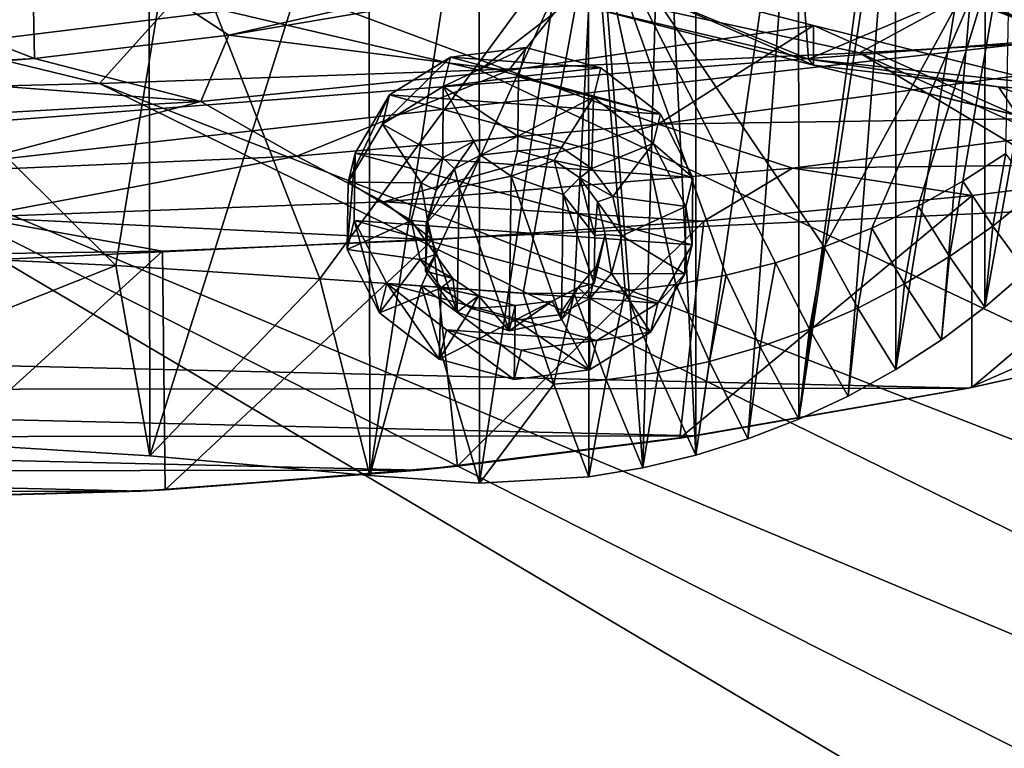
# Model space of a CAD drawing. Header units: metres. Extents: x -1004 to 0, y -708 to 0.
# Tile 73 of 103: x -368 to -244, y -157 to -66. Entities that reach past the tile are written whole.
import ezdxf

# ---------------------------------------------------------------- set-up
doc = ezdxf.new("R2010")
doc.units = ezdxf.units.M

msp = doc.modelspace()

# ---------------------------------------------------------------- linework, layer by layer
at = {"layer": 'top'}
for points in [[(-287.282654, -33.739204, 1922.199097), (-282.992889, -25.967861, 1917.851685), (-282.983276, -120.435837, 1971.967407)], [(-282.983276, -120.435837, 1971.967407), (-282.992889, -25.967861, 1917.851685), (-270.040436, -30.983635, 1920.656494)], [(-407.739441, -30.962299, 1937.771973), (-351.938263, -32.324677, 1932.342896), (-407.739441, -117.07737, 1987.490601)], [(-270.040436, -30.983635, 1920.656494), (-276.41806, -118.395508, 1970.531128), (-282.983276, -120.435837, 1971.967407)], [(-270.013733, -115.911118, 1969.068237), (-276.41806, -118.395508, 1970.531128), (-270.040436, -30.983635, 1920.656494)], [(-258.955139, -35.276363, 1923.057129), (-270.013733, -115.911118, 1969.068237), (-270.040436, -30.983635, 1920.656494)], [(-351.938263, -32.324677, 1932.342896), (-351.825775, -120.54055, 1983.256348), (-407.739441, -117.07737, 1987.490601)], [(-351.938263, -32.324677, 1932.342896), (-324.226288, -33.017849, 1927.601563), (-351.825775, -120.54055, 1983.256348)], [(-324.226288, -33.017849, 1927.601563), (-324.087128, -123.006027, 1979.526489), (-351.825775, -120.54055, 1983.256348)], [(-324.226288, -33.017849, 1927.601563), (-310.291718, -33.316727, 1924.922119), (-324.087128, -123.006027, 1979.526489)], [(-310.291718, -33.316727, 1924.922119), (-310.262482, -123.97348, 1977.257568), (-324.087128, -123.006027, 1979.526489)], [(-310.291718, -33.316727, 1924.922119), (-296.512054, -33.58321, 1923.016235), (-310.262482, -123.97348, 1977.257568)], [(-296.512054, -33.58321, 1923.016235), (-296.480133, -123.14447, 1974.720581), (-310.262482, -123.97348, 1977.257568)], [(-296.480133, -123.14447, 1974.720581), (-296.512054, -33.58321, 1923.016235), (-289.680511, -122.021782, 1973.367065)], [(-296.512054, -33.58321, 1923.016235), (-287.282654, -33.739204, 1922.199097), (-289.680511, -122.021782, 1973.367065)], [(-289.680511, -122.021782, 1973.367065), (-287.282654, -33.739204, 1922.199097), (-282.983276, -120.435837, 1971.967407)], [(-258.955139, -35.276363, 1923.057129), (-257.80545, -35.762718, 1923.442993), (-270.013733, -115.911118, 1969.068237)], [(-257.80545, -35.762718, 1923.442993), (-263.798035, -112.994408, 1967.589844), (-270.013733, -115.911118, 1969.068237)], [(-263.798035, -112.994408, 1967.589844), (-257.80545, -35.762718, 1923.442993), (-257.797852, -109.658508, 1966.107544)], [(-257.80545, -35.762718, 1923.442993), (-246.537567, -40.746387, 1927.94043), (-257.797852, -109.658508, 1966.107544)], [(-257.797852, -109.658508, 1966.107544), (-246.537567, -40.746387, 1927.94043), (-252.0392, -105.917747, 1964.633545)], [(-246.537567, -40.746387, 1927.94043), (-246.547363, -101.787735, 1963.180786), (-252.0392, -105.917747, 1964.633545)], [(-246.537567, -40.746387, 1927.94043), (-236.432617, -45.582615, 1933.354736), (-246.547363, -101.787735, 1963.180786)], [(-236.432617, -45.582615, 1933.354736), (-241.346817, -97.285484, 1961.762451), (-246.547363, -101.787735, 1963.180786)], [(-595.102356, -95.601303, 662.239807), (-269.478577, -55.455761, 663.290466), (-595.075806, -52.034935, 663.380066)], [(-415.949951, -73.316833, 263.415771), (-415.720428, -51.297203, 255.404053), (-366.357788, -70.492622, 261.339478)], [(-415.720428, -51.297203, 255.404053), (-366.736115, -51.297203, 254.363144), (-366.357788, -70.492622, 261.339478)], [(-401.712341, -51.297203, 2034.728882), (-407.739441, -94.078751, 2027.314941), (-356.11319, -96.566132, 2024.673462)], [(-401.712341, -51.297203, 2034.728882), (-356.11319, -96.566132, 2024.673462), (-348.695831, -51.297203, 2032.160278)], [(-366.357788, -70.492622, 261.339478), (-366.736115, -51.297203, 254.363144), (-341.87326, -67.53302, 258.353668)], [(-366.736115, -51.297203, 254.363144), (-317.75177, -63.460449, 254.073303), (-341.87326, -67.53302, 258.353668)], [(-356.11319, -96.566132, 2024.673462), (-330.388336, -98.206047, 2022.376343), (-348.695831, -51.297203, 2032.160278)], [(-348.695831, -51.297203, 2032.160278), (-330.388336, -98.206047, 2022.376343), (-295.863129, -51.297203, 2027.056274)], [(-330.388336, -98.206047, 2022.376343), (-317.556244, -99.123878, 2020.984863), (-295.863129, -51.297203, 2027.056274)], [(-295.863129, -51.297203, 2027.056274), (-317.556244, -99.123878, 2020.984863), (-304.741302, -100.035286, 2019.444092)], [(-304.741302, -100.035286, 2019.444092), (-298.3172, -100.089325, 2018.685913), (-295.863129, -51.297203, 2027.056274)], [(-298.3172, -100.089325, 2018.685913), (-291.898804, -99.730591, 2017.963379), (-295.863129, -51.297203, 2027.056274)], [(-270.228455, -51.297203, 241.360825), (-268.776642, -70.554436, 248.217865), (-296.936859, -58.89415, 249.245514)], [(-295.863129, -51.297203, 2027.056274), (-291.898804, -99.730591, 2017.963379), (-285.512451, -98.959534, 2017.280151)], [(-285.512451, -98.959534, 2017.280151), (-279.184601, -97.778519, 2016.640015), (-295.863129, -51.297203, 2027.056274)], [(-279.184601, -97.778519, 2016.640015), (-272.941467, -96.191566, 2016.047241), (-295.863129, -51.297203, 2027.056274)], [(-295.863129, -51.297203, 2027.056274), (-272.941467, -96.191566, 2016.047241), (-266.809174, -94.204414, 2015.506226)], [(-295.863129, -51.297203, 2027.056274), (-266.809174, -94.204414, 2015.506226), (-243.335419, -51.297203, 2019.428223)], [(-270.228455, -51.297203, 241.360825), (-223.504333, -51.297203, 229.630814), (-268.776642, -70.554436, 248.217865)], [(-223.504333, -51.297203, 229.630814), (-221.033997, -75.6007, 238.124619), (-268.776642, -70.554436, 248.217865)], [(-266.809174, -94.204414, 2015.506226), (-260.813538, -91.824478, 2015.021729), (-243.335419, -51.297203, 2019.428223)], [(-243.335419, -51.297203, 2019.428223), (-260.813538, -91.824478, 2015.021729), (-254.980011, -89.060997, 2014.598511)], [(-254.980011, -89.060997, 2014.598511), (-249.333481, -85.92485, 2014.241577), (-243.335419, -51.297203, 2019.428223)], [(-249.333481, -85.92485, 2014.241577), (-243.898254, -82.428772, 2013.955811), (-243.335419, -51.297203, 2019.428223)], [(-235.830612, -67.975395, 662.96106), (-269.478577, -55.455761, 663.290466), (-595.102356, -95.601303, 662.239807)], [(-269.478577, -55.455761, 663.290466), (-235.830612, -67.975395, 662.96106), (-252.367828, -61.485157, 664.055603)], [(-306.603119, -71.991539, 342.28772), (-327.465637, -64.263947, 247.792389), (-296.363953, -59.039829, 251.048355)], [(-296.363953, -59.039829, 251.048355), (-268.151764, -66.305794, 344.30423), (-306.603119, -71.991539, 342.28772)], [(-296.936859, -58.89415, 249.245514), (-268.776642, -70.554436, 248.217865), (-296.363953, -64.039825, 251.048355)], [(-268.151764, -66.305794, 344.30423), (-296.363953, -59.039829, 251.048355), (-268.151764, -71.305794, 344.30423)], [(-296.363953, -59.039829, 251.048355), (-296.363953, -64.039825, 251.048355), (-268.151764, -71.305794, 344.30423)], [(-252.367828, -61.485157, 664.055603), (-235.830612, -67.975395, 662.96106), (-243.926422, -64.668602, 664.056091)], [(-341.87326, -67.53302, 258.353668), (-317.75177, -63.460449, 254.073303), (-327.465637, -64.263947, 247.792389)], [(-341.87326, -67.53302, 258.353668), (-327.465637, -64.263947, 247.792389), (-306.603119, -71.991539, 342.28772)], [(-296.363953, -64.039825, 251.048355), (-268.776642, -70.554436, 248.217865), (-268.151764, -71.305794, 344.30423)], [(-268.151764, -66.305794, 344.30423), (-287.718994, -78.75489, 437.231415), (-306.603119, -71.991539, 342.28772)], [(-268.151764, -66.305794, 344.30423), (-242.530457, -72.662315, 438.370239), (-287.718994, -78.75489, 437.231415)], [(-242.530457, -72.662315, 438.370239), (-268.151764, -66.305794, 344.30423), (-242.530457, -77.662315, 438.370239)], [(-268.151764, -66.305794, 344.30423), (-268.151764, -71.305794, 344.30423), (-242.530457, -77.662315, 438.370239)], [(-561.725708, -104.741089, 662.000549), (-235.830612, -67.975395, 662.96106), (-595.102356, -95.601303, 662.239807)], [(-192.610825, -87.446632, 662.452759), (-235.830612, -67.975395, 662.96106), (-561.725708, -104.741089, 662.000549)], [(-366.357788, -70.492622, 261.339478), (-341.87326, -67.53302, 258.353668), (-345.408295, -75.910759, 339.835052)], [(-345.408295, -75.910759, 339.835052), (-341.87326, -67.53302, 258.353668), (-306.603119, -71.991539, 342.28772)], [(-366.357788, -70.492622, 261.339478), (-391.098907, -72.404327, 263.026794), (-415.949951, -73.316833, 263.415771)], [(-391.098907, -72.404327, 263.026794), (-366.357788, -70.492622, 261.339478), (-345.408295, -75.910759, 339.835052)], [(-268.776642, -70.554436, 248.217865), (-221.033997, -75.6007, 238.124619), (-244.836044, -74.051819, 243.985397)], [(-268.776642, -70.554436, 248.217865), (-244.836044, -74.051819, 243.985397), (-268.151764, -71.305794, 344.30423)], [(-268.151764, -71.305794, 344.30423), (-244.836044, -74.051819, 243.985397), (-242.408615, -77.667999, 437.523529)], [(-242.530457, -77.662315, 438.370239), (-268.151764, -71.305794, 344.30423), (-242.408615, -77.667999, 437.523529)], [(-391.098907, -72.404327, 263.026794), (-345.408295, -75.910759, 339.835052), (-384.348694, -78.08651, 337.404358)], [(-333.276886, -82.782982, 435.587494), (-345.408295, -75.910759, 339.835052), (-306.603119, -71.991539, 342.28772)], [(-306.603119, -71.991539, 342.28772), (-287.718994, -78.75489, 437.231415), (-333.276886, -82.782982, 435.587494)], [(-242.530457, -72.662315, 438.370239), (-219.522461, -77.737907, 533.186401), (-287.718994, -78.75489, 437.231415)], [(-244.836044, -74.051819, 243.985397), (-228.437363, -79.607216, 437.526825), (-242.408615, -77.667999, 437.523529)], [(-244.836044, -74.051819, 243.985397), (-221.033997, -75.6007, 238.124619), (-228.437363, -79.607216, 437.526825)], [(-384.348694, -78.08651, 337.404358), (-345.408295, -75.910759, 339.835052), (-378.966766, -84.767387, 433.960541)], [(-345.408295, -75.910759, 339.835052), (-333.276886, -82.782982, 435.587494), (-378.966766, -84.767387, 433.960541)], [(-219.522461, -77.737907, 533.186401), (-270.783966, -84.28434, 532.587158), (-287.718994, -78.75489, 437.231415)], [(-214.735611, -83.622414, 627.957886), (-270.783966, -84.28434, 532.587158), (-219.522461, -77.737907, 533.186401)], [(-287.718994, -78.75489, 437.231415), (-322.350769, -88.519669, 531.760925), (-333.276886, -82.782982, 435.587494)], [(-270.783966, -84.28434, 532.587158), (-322.350769, -88.519669, 531.760925), (-287.718994, -78.75489, 437.231415)], [(-333.276886, -82.782982, 435.587494), (-374.05188, -90.443192, 530.943542), (-378.966766, -84.767387, 433.960541)], [(-322.350769, -88.519669, 531.760925), (-374.05188, -90.443192, 530.943542), (-333.276886, -82.782982, 435.587494)], [(-243.898254, -82.428772, 2013.955811), (-249.333481, -85.92485, 2014.241577), (-245.563217, -91.591171, 1987.984619)], [(-240.386642, -87.411613, 1987.156128), (-243.898254, -82.428772, 2013.955811), (-245.563217, -91.591171, 1987.984619)], [(-270.783966, -84.28434, 532.587158), (-281.993774, -90.968109, 628.150208), (-322.350769, -88.519669, 531.760925)], [(-248.175293, -87.727577, 628.065369), (-281.993774, -90.968109, 628.150208), (-270.783966, -84.28434, 532.587158)], [(-214.735611, -83.622414, 627.957886), (-248.175293, -87.727577, 628.065369), (-270.783966, -84.28434, 532.587158)], [(-214.908432, -104.445747, 628.503113), (-248.182053, -111.925209, 628.698975), (-214.735611, -83.622414, 627.957886)], [(-214.735611, -83.622414, 627.957886), (-248.182053, -111.925209, 628.698975), (-248.175293, -87.727577, 628.065369)], [(-249.333481, -85.92485, 2014.241577), (-254.980011, -89.060997, 2014.598511), (-251.004288, -95.411652, 1988.872925)], [(-245.563217, -91.591171, 1987.984619), (-249.333481, -85.92485, 2014.241577), (-251.004288, -95.411652, 1988.872925)], [(-248.615372, -112.011162, 661.810242), (-192.610825, -87.446632, 662.452759), (-561.725708, -104.741089, 662.000549)], [(-248.182053, -111.925209, 628.698975), (-284.991211, -118.29361, 628.865784), (-248.175293, -87.727577, 628.065369)], [(-248.175293, -87.727577, 628.065369), (-284.991211, -118.29361, 628.865784), (-281.993774, -90.968109, 628.150208)], [(-248.615372, -112.011162, 661.810242), (-214.655594, -104.381912, 662.009888), (-192.610825, -87.446632, 662.452759)], [(-245.563217, -91.591171, 1987.984619), (-241.346817, -97.285484, 1961.762451), (-240.386642, -87.411613, 1987.156128)], [(-322.350769, -88.519669, 531.760925), (-316.12793, -93.318329, 628.211731), (-374.05188, -90.443192, 530.943542)], [(-281.993774, -90.968109, 628.150208), (-316.12793, -93.318329, 628.211731), (-322.350769, -88.519669, 531.760925)], [(-254.980011, -89.060997, 2014.598511), (-260.813538, -91.824478, 2015.021729), (-256.683899, -98.855873, 1989.811646)], [(-251.004288, -95.411652, 1988.872925), (-254.980011, -89.060997, 2014.598511), (-256.683899, -98.855873, 1989.811646)], [(-374.05188, -90.443192, 530.943542), (-350.218018, -94.746864, 628.249146), (-384.51947, -95.260895, 628.262634)], [(-316.12793, -93.318329, 628.211731), (-350.218018, -94.746864, 628.249146), (-374.05188, -90.443192, 530.943542)], [(-281.993774, -90.968109, 628.150208), (-313.032532, -121.834297, 628.958496), (-316.12793, -93.318329, 628.211731)], [(-284.991211, -118.29361, 628.865784), (-313.032532, -121.834297, 628.958496), (-281.993774, -90.968109, 628.150208)], [(-260.813538, -91.824478, 2015.021729), (-266.809174, -94.204414, 2015.506226), (-262.57489, -101.909721, 1990.791138)], [(-256.683899, -98.855873, 1989.811646), (-260.813538, -91.824478, 2015.021729), (-262.57489, -101.909721, 1990.791138)], [(-251.004288, -95.411652, 1988.872925), (-246.547363, -101.787735, 1963.180786), (-245.563217, -91.591171, 1987.984619)], [(-246.547363, -101.787735, 1963.180786), (-241.346817, -97.285484, 1961.762451), (-245.563217, -91.591171, 1987.984619)], [(-407.739441, -94.078751, 2027.314941), (-407.739441, -117.07737, 1987.490601), (-356.11319, -96.566132, 2024.673462)], [(-316.12793, -93.318329, 628.211731), (-349.891235, -124.795441, 629.036011), (-350.218018, -94.746864, 628.249146)], [(-313.032532, -121.834297, 628.958496), (-349.891235, -124.795441, 629.036011), (-316.12793, -93.318329, 628.211731)], [(-266.809174, -94.204414, 2015.506226), (-272.941467, -96.191566, 2016.047241), (-268.651154, -104.56086, 1991.802368)], [(-262.57489, -101.909721, 1990.791138), (-266.809174, -94.204414, 2015.506226), (-268.651154, -104.56086, 1991.802368)], [(-349.891235, -124.795441, 629.036011), (-384.528168, -125.843315, 629.063477), (-350.218018, -94.746864, 628.249146)], [(-350.218018, -94.746864, 628.249146), (-384.528168, -125.843315, 629.063477), (-384.51947, -95.260895, 628.262634)], [(-256.683899, -98.855873, 1989.811646), (-252.0392, -105.917747, 1964.633545), (-251.004288, -95.411652, 1988.872925)], [(-252.0392, -105.917747, 1964.633545), (-246.547363, -101.787735, 1963.180786), (-251.004288, -95.411652, 1988.872925)], [(-407.739441, -117.07737, 1987.490601), (-351.825775, -120.54055, 1983.256348), (-356.11319, -96.566132, 2024.673462)], [(-356.11319, -96.566132, 2024.673462), (-351.825775, -120.54055, 1983.256348), (-330.388336, -98.206047, 2022.376343)], [(-272.941467, -96.191566, 2016.047241), (-279.184601, -97.778519, 2016.640015), (-274.888611, -106.800133, 1992.83728)], [(-268.651154, -104.56086, 1991.802368), (-272.941467, -96.191566, 2016.047241), (-274.888611, -106.800133, 1992.83728)], [(-279.184601, -97.778519, 2016.640015), (-285.512451, -98.959534, 2017.280151), (-281.260376, -108.61834, 1993.887695)], [(-274.888611, -106.800133, 1992.83728), (-279.184601, -97.778519, 2016.640015), (-281.260376, -108.61834, 1993.887695)], [(-351.825775, -120.54055, 1983.256348), (-324.087128, -123.006027, 1979.526489), (-330.388336, -98.206047, 2022.376343)], [(-330.388336, -98.206047, 2022.376343), (-324.087128, -123.006027, 1979.526489), (-317.556244, -99.123878, 2020.984863)], [(-324.087128, -123.006027, 1979.526489), (-310.262482, -123.97348, 1977.257568), (-317.556244, -99.123878, 2020.984863)], [(-300.904419, -111.479408, 1997.058716), (-304.741302, -100.035286, 2019.444092), (-317.556244, -99.123878, 2020.984863)], [(-317.556244, -99.123878, 2020.984863), (-310.262482, -123.97348, 1977.257568), (-300.904419, -111.479408, 1997.058716)], [(-285.512451, -98.959534, 2017.280151), (-291.898804, -99.730591, 2017.963379), (-287.739044, -110.007957, 1994.946045)], [(-281.260376, -108.61834, 1993.887695), (-285.512451, -98.959534, 2017.280151), (-287.739044, -110.007957, 1994.946045)], [(-262.57489, -101.909721, 1990.791138), (-257.797852, -109.658508, 1966.107544), (-256.683899, -98.855873, 1989.811646)], [(-257.797852, -109.658508, 1966.107544), (-252.0392, -105.917747, 1964.633545), (-256.683899, -98.855873, 1989.811646)], [(-298.3172, -100.089325, 2018.685913), (-304.741302, -100.035286, 2019.444092), (-300.904419, -111.479408, 1997.058716)], [(-294.296173, -110.96299, 1996.005127), (-298.3172, -100.089325, 2018.685913), (-300.904419, -111.479408, 1997.058716)], [(-291.898804, -99.730591, 2017.963379), (-298.3172, -100.089325, 2018.685913), (-294.296173, -110.96299, 1996.005127)], [(-287.739044, -110.007957, 1994.946045), (-291.898804, -99.730591, 2017.963379), (-294.296173, -110.96299, 1996.005127)], [(-268.651154, -104.56086, 1991.802368), (-263.798035, -112.994408, 1967.589844), (-262.57489, -101.909721, 1990.791138)], [(-263.798035, -112.994408, 1967.589844), (-257.797852, -109.658508, 1966.107544), (-262.57489, -101.909721, 1990.791138)], [(-561.725708, -104.741089, 662.000549), (-527.853394, -112.279739, 661.803223), (-248.615372, -112.011162, 661.810242)], [(-274.888611, -106.800133, 1992.83728), (-270.013733, -115.911118, 1969.068237), (-268.651154, -104.56086, 1991.802368)], [(-270.013733, -115.911118, 1969.068237), (-263.798035, -112.994408, 1967.589844), (-268.651154, -104.56086, 1991.802368)], [(-214.674713, -104.387222, 629.057373), (-248.615372, -112.011162, 661.810242), (-248.621658, -112.012901, 629.057373)], [(-214.674713, -104.387222, 629.057373), (-248.621658, -112.012901, 629.057373), (-248.182053, -111.925209, 628.698975)], [(-214.655594, -104.381912, 662.009888), (-248.615372, -112.011162, 661.810242), (-214.674713, -104.387222, 629.057373)], [(-214.908432, -104.445747, 628.503113), (-214.674713, -104.387222, 629.057373), (-248.182053, -111.925209, 628.698975)], [(-281.260376, -108.61834, 1993.887695), (-276.41806, -118.395508, 1970.531128), (-274.888611, -106.800133, 1992.83728)], [(-276.41806, -118.395508, 1970.531128), (-270.013733, -115.911118, 1969.068237), (-274.888611, -106.800133, 1992.83728)], [(-287.739044, -110.007957, 1994.946045), (-282.983276, -120.435837, 1971.967407), (-281.260376, -108.61834, 1993.887695)], [(-282.983276, -120.435837, 1971.967407), (-276.41806, -118.395508, 1970.531128), (-281.260376, -108.61834, 1993.887695)], [(-294.296173, -110.96299, 1996.005127), (-289.680511, -122.021782, 1973.367065), (-287.739044, -110.007957, 1994.946045)], [(-289.680511, -122.021782, 1973.367065), (-282.983276, -120.435837, 1971.967407), (-287.739044, -110.007957, 1994.946045)], [(-310.262482, -123.97348, 1977.257568), (-296.480133, -123.14447, 1974.720581), (-300.904419, -111.479408, 1997.058716)], [(-300.904419, -111.479408, 1997.058716), (-296.480133, -123.14447, 1974.720581), (-294.296173, -110.96299, 1996.005127)], [(-296.480133, -123.14447, 1974.720581), (-289.680511, -122.021782, 1973.367065), (-294.296173, -110.96299, 1996.005127)], [(-527.853394, -112.279739, 661.803223), (-283.03949, -118.005608, 661.653381), (-248.615372, -112.011162, 661.810242)], [(-527.853394, -112.279739, 661.803223), (-493.331329, -118.220024, 661.647766), (-283.03949, -118.005608, 661.653381)], [(-283.062836, -118.009041, 629.057373), (-284.991211, -118.29361, 628.865784), (-248.182053, -111.925209, 628.698975)], [(-248.182053, -111.925209, 628.698975), (-248.621658, -112.012901, 629.057373), (-283.062836, -118.009041, 629.057373)], [(-248.621658, -112.012901, 629.057373), (-283.03949, -118.005608, 661.653381), (-283.062836, -118.009041, 629.057373)], [(-248.615372, -112.011162, 661.810242), (-283.03949, -118.005608, 661.653381), (-248.621658, -112.012901, 629.057373)], [(-493.331329, -118.220024, 661.647766), (-317.858521, -122.331215, 661.540161), (-283.03949, -118.005608, 661.653381)], [(-493.331329, -118.220024, 661.647766), (-458.452362, -122.479492, 661.536255), (-317.858521, -122.331215, 661.540161)], [(-283.062836, -118.009041, 629.057373), (-317.858521, -122.331215, 661.540161), (-317.880371, -122.333481, 629.057373)], [(-317.880371, -122.333481, 629.057373), (-313.032532, -121.834297, 628.958496), (-283.062836, -118.009041, 629.057373)], [(-283.03949, -118.005608, 661.653381), (-317.858521, -122.331215, 661.540161), (-283.062836, -118.009041, 629.057373)], [(-313.032532, -121.834297, 628.958496), (-284.991211, -118.29361, 628.865784), (-283.062836, -118.009041, 629.057373)], [(-458.452362, -122.479492, 661.536255), (-352.950836, -124.955429, 661.471436), (-317.858521, -122.331215, 661.540161)], [(-458.452362, -122.479492, 661.536255), (-423.356018, -125.02977, 661.469482), (-352.950836, -124.955429, 661.471436)], [(-317.880371, -122.333481, 629.057373), (-352.950836, -124.955429, 661.471436), (-352.951965, -124.955513, 629.057373)], [(-352.951965, -124.955513, 629.057373), (-349.891235, -124.795441, 629.036011), (-317.880371, -122.333481, 629.057373)], [(-317.858521, -122.331215, 661.540161), (-352.950836, -124.955429, 661.471436), (-317.880371, -122.333481, 629.057373)], [(-349.891235, -124.795441, 629.036011), (-313.032532, -121.834297, 628.958496), (-317.880371, -122.333481, 629.057373)], [(-423.356018, -125.02977, 661.469482), (-388.152039, -125.856133, 661.447876), (-352.950836, -124.955429, 661.471436)], [(-352.950836, -124.955429, 661.471436), (-388.152039, -125.856133, 661.447876), (-384.528168, -125.843315, 629.063477)], [(-352.951965, -124.955513, 629.057373), (-384.528168, -125.843315, 629.063477), (-349.891235, -124.795441, 629.036011)], [(-352.950836, -124.955429, 661.471436), (-384.528168, -125.843315, 629.063477), (-352.951965, -124.955513, 629.057373)]]:
    msp.add_3dface(points, dxfattribs=at)
at = {"layer": 'top0123424'}
for points in [[(-313.925964, -70.308144, 1948.601563), (-304.424957, -69.102226, 1946.567261), (-314.830872, -73.988808, 1942.193481)], [(-304.424957, -69.102226, 1946.567261), (-305.329834, -72.78289, 1940.15918), (-314.830872, -73.988808, 1942.193481)], [(-294.978119, -71.671143, 1946.70874), (-304.424957, -69.102226, 1946.567261), (-313.925964, -70.308144, 1948.601563)], [(-305.329834, -72.78289, 1940.15918), (-304.424957, -69.102226, 1946.567261), (-294.978119, -71.671143, 1946.70874)], [(-321.599396, -75.050056, 1952.408813), (-313.925964, -70.308144, 1948.601563), (-322.504272, -78.730721, 1946.000732)], [(-313.925964, -70.308144, 1948.601563), (-314.830872, -73.988808, 1942.193481), (-322.504272, -78.730721, 1946.000732)], [(-287.456512, -77.506104, 1948.998169), (-313.925964, -70.308144, 1948.601563), (-321.599396, -75.050056, 1952.408813)], [(-287.456512, -77.506104, 1948.998169), (-294.978119, -71.671143, 1946.70874), (-313.925964, -70.308144, 1948.601563)], [(-295.882996, -75.351807, 1940.300781), (-305.329834, -72.78289, 1940.15918), (-294.978119, -71.671143, 1946.70874)], [(-295.882996, -75.351807, 1940.300781), (-294.978119, -71.671143, 1946.70874), (-287.456512, -77.506104, 1948.998169)], [(-314.830872, -73.988808, 1942.193481), (-305.329834, -72.78289, 1940.15918), (-305.437042, -80.2509, 1944.463867)], [(-305.437042, -80.2509, 1944.463867), (-305.329834, -72.78289, 1940.15918), (-295.882996, -75.351807, 1940.300781)], [(-322.504272, -78.730721, 1946.000732), (-314.830872, -73.988808, 1942.193481), (-314.875671, -82.970329, 1947.358643)], [(-314.830872, -73.988808, 1942.193481), (-310.988159, -80.907928, 1945.625122), (-314.875671, -82.970329, 1947.358643)], [(-310.988159, -80.907928, 1945.625122), (-314.830872, -73.988808, 1942.193481), (-305.437042, -80.2509, 1944.463867)], [(-325.925385, -82.388763, 1957.234863), (-321.599396, -75.050056, 1952.408813), (-326.830292, -86.069427, 1950.826904)], [(-321.599396, -75.050056, 1952.408813), (-322.504272, -78.730721, 1946.000732), (-326.830292, -86.069427, 1950.826904)], [(-283.349915, -85.451401, 1952.981934), (-321.599396, -75.050056, 1952.408813), (-325.925385, -82.388763, 1957.234863)], [(-283.349915, -85.451401, 1952.981934), (-287.456512, -77.506104, 1948.998169), (-321.599396, -75.050056, 1952.408813)], [(-295.882996, -75.351807, 1940.300781), (-299.916229, -81.704376, 1944.519043), (-305.437042, -80.2509, 1944.463867)], [(-296.095886, -84.321236, 1945.482666), (-299.916229, -81.704376, 1944.519043), (-295.882996, -75.351807, 1940.300781)], [(-288.36142, -81.186768, 1942.590088), (-296.095886, -84.321236, 1945.482666), (-295.882996, -75.351807, 1940.300781)], [(-288.36142, -81.186768, 1942.590088), (-295.882996, -75.351807, 1940.300781), (-287.456512, -77.506104, 1948.998169)], [(-288.36142, -81.186768, 1942.590088), (-287.456512, -77.506104, 1948.998169), (-283.349915, -85.451401, 1952.981934)], [(-326.830292, -86.069427, 1950.826904), (-322.504272, -78.730721, 1946.000732), (-317.604401, -86.141403, 1949.56543)], [(-322.504272, -78.730721, 1946.000732), (-314.875671, -82.970329, 1947.358643), (-317.604401, -86.141403, 1949.56543)], [(-310.988159, -80.907928, 1945.625122), (-305.437042, -80.2509, 1944.463867), (-310.120331, -82.64045, 1946.497681)], [(-305.437042, -80.2509, 1944.463867), (-305.46347, -82.091873, 1945.525024), (-310.120331, -82.64045, 1946.497681)], [(-305.46347, -82.091873, 1945.525024), (-305.437042, -80.2509, 1944.463867), (-299.916229, -81.704376, 1944.519043)], [(-314.875671, -82.970329, 1947.358643), (-310.988159, -80.907928, 1945.625122), (-313.402924, -84.379372, 1947.960083)], [(-310.988159, -80.907928, 1945.625122), (-310.120331, -82.64045, 1946.497681), (-313.402924, -84.379372, 1947.960083)], [(-300.83194, -83.308601, 1945.569824), (-305.46347, -82.091873, 1945.525024), (-299.916229, -81.704376, 1944.519043)], [(-300.83194, -83.308601, 1945.569824), (-299.916229, -81.704376, 1944.519043), (-296.095886, -84.321236, 1945.482666)], [(-293.463745, -87.877945, 1947.153931), (-296.095886, -84.321236, 1945.482666), (-288.36142, -81.186768, 1942.590088)], [(-284.254822, -89.132065, 1946.573853), (-293.463745, -87.877945, 1947.153931), (-288.36142, -81.186768, 1942.590088)], [(-284.254822, -89.132065, 1946.573853), (-288.36142, -81.186768, 1942.590088), (-283.349915, -85.451401, 1952.981934)], [(-326.04715, -90.870758, 1962.124023), (-325.925385, -82.388763, 1957.234863), (-326.952026, -94.551422, 1955.715942)], [(-325.925385, -82.388763, 1957.234863), (-326.830292, -86.069427, 1950.826904), (-326.952026, -94.551422, 1955.715942)], [(-283.47168, -93.933388, 1957.870972), (-325.925385, -82.388763, 1957.234863), (-326.04715, -90.870758, 1962.124023)], [(-283.47168, -93.933388, 1957.870972), (-283.349915, -85.451401, 1952.981934), (-325.925385, -82.388763, 1957.234863)], [(-317.604401, -86.141403, 1949.56543), (-314.875671, -82.970329, 1947.358643), (-315.704132, -87.057274, 1949.82312)], [(-314.875671, -82.970329, 1947.358643), (-313.402924, -84.379372, 1947.960083), (-315.704132, -87.057274, 1949.82312)], [(-313.402924, -84.379372, 1947.960083), (-310.120331, -82.64045, 1946.497681), (-312.837555, -86.677475, 1941.698853)], [(-312.837555, -86.677475, 1941.698853), (-310.120331, -82.64045, 1946.497681), (-306.248199, -85.283806, 1939.967896)], [(-310.120331, -82.64045, 1946.497681), (-305.46347, -82.091873, 1945.525024), (-306.248199, -85.283806, 1939.967896)], [(-300.83194, -83.308601, 1945.569824), (-306.248199, -85.283806, 1939.967896), (-305.46347, -82.091873, 1945.525024)], [(-316.963379, -91.258362, 1944.912598), (-315.704132, -87.057274, 1949.82312), (-313.402924, -84.379372, 1947.960083)], [(-316.963379, -91.258362, 1944.912598), (-313.402924, -84.379372, 1947.960083), (-312.837555, -86.677475, 1941.698853)], [(-299.712402, -87.62162, 1940.387695), (-306.248199, -85.283806, 1939.967896), (-300.83194, -83.308601, 1945.569824)], [(-297.605988, -85.515717, 1946.38208), (-300.83194, -83.308601, 1945.569824), (-296.095886, -84.321236, 1945.482666)], [(-297.605988, -85.515717, 1946.38208), (-299.712402, -87.62162, 1940.387695), (-300.83194, -83.308601, 1945.569824)], [(-297.605988, -85.515717, 1946.38208), (-296.095886, -84.321236, 1945.482666), (-293.463745, -87.877945, 1947.153931)], [(-312.837555, -86.677475, 1941.698853), (-306.248199, -85.283806, 1939.967896), (-306.528046, -104.778954, 1951.205078)], [(-306.528046, -104.778954, 1951.205078), (-306.248199, -85.283806, 1939.967896), (-299.938751, -103.389839, 1949.476685)], [(-306.248199, -85.283806, 1939.967896), (-299.712402, -87.62162, 1940.387695), (-299.938751, -103.389839, 1949.476685)], [(-295.726471, -92.786026, 1942.79126), (-299.712402, -87.62162, 1940.387695), (-297.605988, -85.515717, 1946.38208)], [(-295.386322, -88.518822, 1947.793579), (-297.605988, -85.515717, 1946.38208), (-293.463745, -87.877945, 1947.153931)], [(-295.386322, -88.518822, 1947.793579), (-295.726471, -92.786026, 1942.79126), (-297.605988, -85.515717, 1946.38208)], [(-284.254822, -89.132065, 1946.573853), (-283.349915, -85.451401, 1952.981934), (-283.47168, -93.933388, 1957.870972)], [(-326.952026, -94.551422, 1955.715942), (-326.830292, -86.069427, 1950.826904), (-318.882721, -90.886505, 1952.471436)], [(-326.830292, -86.069427, 1950.826904), (-317.604401, -86.141403, 1949.56543), (-318.882721, -90.886505, 1952.471436)], [(-318.882721, -90.886505, 1952.471436), (-317.604401, -86.141403, 1949.56543), (-316.77356, -91.038216, 1952.260742)], [(-317.604401, -86.141403, 1949.56543), (-315.704132, -87.057274, 1949.82312), (-316.77356, -91.038216, 1952.260742)], [(-316.963379, -91.258362, 1944.912598), (-312.837555, -86.677475, 1941.698853), (-313.063904, -102.445694, 1950.787842)], [(-313.063904, -102.445694, 1950.787842), (-312.837555, -86.677475, 1941.698853), (-306.528046, -104.778954, 1951.205078)], [(-316.77356, -91.038216, 1952.260742), (-315.704132, -87.057274, 1949.82312), (-316.963379, -91.258362, 1944.912598)], [(-299.938751, -103.389839, 1949.476685), (-299.712402, -87.62162, 1940.387695), (-295.812927, -98.808952, 1946.262817)], [(-299.712402, -87.62162, 1940.387695), (-295.726471, -92.786026, 1942.79126), (-295.812927, -98.808952, 1946.262817)], [(-295.386322, -88.518822, 1947.793579), (-293.463745, -87.877945, 1947.153931), (-292.324127, -92.796982, 1949.818359)], [(-292.324127, -92.796982, 1949.818359), (-293.463745, -87.877945, 1947.153931), (-284.254822, -89.132065, 1946.573853)], [(-295.726471, -92.786026, 1942.79126), (-295.386322, -88.518822, 1947.793579), (-294.433289, -92.645248, 1950.029053)], [(-294.433289, -92.645248, 1950.029053), (-295.386322, -88.518822, 1947.793579), (-292.324127, -92.796982, 1949.818359)], [(-284.376556, -97.614052, 1951.462891), (-292.324127, -92.796982, 1949.818359), (-284.254822, -89.132065, 1946.573853)], [(-284.376556, -97.614052, 1951.462891), (-284.254822, -89.132065, 1946.573853), (-283.47168, -93.933388, 1957.870972)], [(-326.04715, -90.870758, 1962.124023), (-326.952026, -94.551422, 1955.715942), (-322.845428, -102.496719, 1959.699707)], [(-326.952026, -94.551422, 1955.715942), (-318.882721, -90.886505, 1952.471436), (-317.743103, -95.805542, 1955.135864)], [(-321.940552, -98.816055, 1966.107788), (-326.04715, -90.870758, 1962.124023), (-322.845428, -102.496719, 1959.699707)], [(-287.797668, -101.272102, 1962.697021), (-326.04715, -90.870758, 1962.124023), (-321.940552, -98.816055, 1966.107788)], [(-287.797668, -101.272102, 1962.697021), (-283.47168, -93.933388, 1957.870972), (-326.04715, -90.870758, 1962.124023)], [(-317.743103, -95.805542, 1955.135864), (-318.882721, -90.886505, 1952.471436), (-315.820526, -95.164642, 1954.496338)], [(-318.882721, -90.886505, 1952.471436), (-316.77356, -91.038216, 1952.260742), (-315.820526, -95.164642, 1954.496338)], [(-315.820526, -95.164642, 1954.496338), (-316.77356, -91.038216, 1952.260742), (-317.049835, -97.281288, 1948.384277)], [(-317.049835, -97.281288, 1948.384277), (-316.77356, -91.038216, 1952.260742), (-316.963379, -91.258362, 1944.912598)], [(-317.049835, -97.281288, 1948.384277), (-316.963379, -91.258362, 1944.912598), (-313.063904, -102.445694, 1950.787842)], [(-295.812927, -98.808952, 1946.262817), (-294.433289, -92.645248, 1950.029053), (-295.502716, -96.62619, 1952.466675)], [(-295.812927, -98.808952, 1946.262817), (-295.726471, -92.786026, 1942.79126), (-294.433289, -92.645248, 1950.029053)], [(-295.502716, -96.62619, 1952.466675), (-294.433289, -92.645248, 1950.029053), (-293.602448, -97.542084, 1952.724365)], [(-294.433289, -92.645248, 1950.029053), (-292.324127, -92.796982, 1949.818359), (-293.602448, -97.542084, 1952.724365)], [(-293.602448, -97.542084, 1952.724365), (-292.324127, -92.796982, 1949.818359), (-284.376556, -97.614052, 1951.462891)], [(-284.376556, -97.614052, 1951.462891), (-283.47168, -93.933388, 1957.870972), (-287.797668, -101.272102, 1962.697021)], [(-322.845428, -102.496719, 1959.699707), (-326.952026, -94.551422, 1955.715942), (-317.743103, -95.805542, 1955.135864)], [(-317.743103, -95.805542, 1955.135864), (-315.820526, -95.164642, 1954.496338), (-313.600861, -98.167747, 1955.907837)], [(-313.600861, -98.167747, 1955.907837), (-315.820526, -95.164642, 1954.496338), (-317.049835, -97.281288, 1948.384277)], [(-322.845428, -102.496719, 1959.699707), (-317.743103, -95.805542, 1955.135864), (-315.110962, -99.362251, 1956.807129)], [(-315.110962, -99.362251, 1956.807129), (-317.743103, -95.805542, 1955.135864), (-313.600861, -98.167747, 1955.907837)], [(-297.803925, -99.304092, 1954.329834), (-295.502716, -96.62619, 1952.466675), (-296.331207, -100.713158, 1954.931152)], [(-297.803925, -99.304092, 1954.329834), (-295.812927, -98.808952, 1946.262817), (-295.502716, -96.62619, 1952.466675)], [(-295.502716, -96.62619, 1952.466675), (-293.602448, -97.542084, 1952.724365), (-296.331207, -100.713158, 1954.931152)], [(-313.600861, -98.167747, 1955.907837), (-317.049835, -97.281288, 1948.384277), (-313.063904, -102.445694, 1950.787842)], [(-296.331207, -100.713158, 1954.931152), (-293.602448, -97.542084, 1952.724365), (-288.702576, -104.952766, 1956.289063)], [(-288.702576, -104.952766, 1956.289063), (-293.602448, -97.542084, 1952.724365), (-284.376556, -97.614052, 1951.462891)], [(-288.702576, -104.952766, 1956.289063), (-284.376556, -97.614052, 1951.462891), (-287.797668, -101.272102, 1962.697021)], [(-321.940552, -98.816055, 1966.107788), (-322.845428, -102.496719, 1959.699707), (-315.323853, -108.331673, 1961.989014)], [(-314.418945, -104.651009, 1968.397095), (-321.940552, -98.816055, 1966.107788), (-315.323853, -108.331673, 1961.989014)], [(-295.4711, -106.014015, 1966.504272), (-321.940552, -98.816055, 1966.107788), (-314.418945, -104.651009, 1968.397095)], [(-295.4711, -106.014015, 1966.504272), (-287.797668, -101.272102, 1962.697021), (-321.940552, -98.816055, 1966.107788)], [(-315.110962, -99.362251, 1956.807129), (-313.600861, -98.167747, 1955.907837), (-310.374908, -100.374855, 1956.719971)], [(-310.374908, -100.374855, 1956.719971), (-313.600861, -98.167747, 1955.907837), (-313.063904, -102.445694, 1950.787842)], [(-299.938751, -103.389839, 1949.476685), (-295.812927, -98.808952, 1946.262817), (-297.803925, -99.304092, 1954.329834)], [(-315.323853, -108.331673, 1961.989014), (-322.845428, -102.496719, 1959.699707), (-315.110962, -99.362251, 1956.807129)], [(-315.323853, -108.331673, 1961.989014), (-315.110962, -99.362251, 1956.807129), (-311.290619, -101.979111, 1957.770752)], [(-311.290619, -101.979111, 1957.770752), (-315.110962, -99.362251, 1956.807129), (-310.374908, -100.374855, 1956.719971)], [(-310.374908, -100.374855, 1956.719971), (-313.063904, -102.445694, 1950.787842), (-306.528046, -104.778954, 1951.205078)], [(-311.290619, -101.979111, 1957.770752), (-310.374908, -100.374855, 1956.719971), (-305.743378, -101.591583, 1956.764771)], [(-305.743378, -101.591583, 1956.764771), (-310.374908, -100.374855, 1956.719971), (-306.528046, -104.778954, 1951.205078)], [(-301.086517, -101.043007, 1955.792114), (-297.803925, -99.304092, 1954.329834), (-300.218689, -102.775558, 1956.664673)], [(-301.086517, -101.043007, 1955.792114), (-299.938751, -103.389839, 1949.476685), (-297.803925, -99.304092, 1954.329834)], [(-297.803925, -99.304092, 1954.329834), (-296.331207, -100.713158, 1954.931152), (-300.218689, -102.775558, 1956.664673)], [(-305.769806, -103.432587, 1957.825928), (-311.290619, -101.979111, 1957.770752), (-305.743378, -101.591583, 1956.764771)], [(-305.743378, -101.591583, 1956.764771), (-306.528046, -104.778954, 1951.205078), (-301.086517, -101.043007, 1955.792114)], [(-306.528046, -104.778954, 1951.205078), (-299.938751, -103.389839, 1949.476685), (-301.086517, -101.043007, 1955.792114)], [(-305.743378, -101.591583, 1956.764771), (-301.086517, -101.043007, 1955.792114), (-305.769806, -103.432587, 1957.825928)], [(-301.086517, -101.043007, 1955.792114), (-300.218689, -102.775558, 1956.664673), (-305.769806, -103.432587, 1957.825928)], [(-300.218689, -102.775558, 1956.664673), (-296.331207, -100.713158, 1954.931152), (-296.375977, -109.694679, 1960.096313)], [(-296.375977, -109.694679, 1960.096313), (-296.331207, -100.713158, 1954.931152), (-288.702576, -104.952766, 1956.289063)], [(-288.702576, -104.952766, 1956.289063), (-287.797668, -101.272102, 1962.697021), (-295.4711, -106.014015, 1966.504272)], [(-305.769806, -103.432587, 1957.825928), (-315.323853, -108.331673, 1961.989014), (-311.290619, -101.979111, 1957.770752)], [(-305.769806, -103.432587, 1957.825928), (-300.218689, -102.775558, 1956.664673), (-296.375977, -109.694679, 1960.096313)], [(-305.877014, -110.900597, 1962.130615), (-315.323853, -108.331673, 1961.989014), (-305.769806, -103.432587, 1957.825928)], [(-296.375977, -109.694679, 1960.096313), (-305.877014, -110.900597, 1962.130615), (-305.769806, -103.432587, 1957.825928)], [(-314.418945, -104.651009, 1968.397095), (-315.323853, -108.331673, 1961.989014), (-305.877014, -110.900597, 1962.130615)], [(-304.972107, -107.219933, 1968.538574), (-314.418945, -104.651009, 1968.397095), (-305.877014, -110.900597, 1962.130615)], [(-304.972107, -107.219933, 1968.538574), (-295.4711, -106.014015, 1966.504272), (-314.418945, -104.651009, 1968.397095)], [(-296.375977, -109.694679, 1960.096313), (-288.702576, -104.952766, 1956.289063), (-295.4711, -106.014015, 1966.504272)], [(-296.375977, -109.694679, 1960.096313), (-295.4711, -106.014015, 1966.504272), (-304.972107, -107.219933, 1968.538574)], [(-305.877014, -110.900597, 1962.130615), (-296.375977, -109.694679, 1960.096313), (-304.972107, -107.219933, 1968.538574)]]:
    msp.add_3dface(points, dxfattribs=at)
at = {"layer": 'top0123459'}
for points in [[(-10, -10, 90), (-787.024658, -653.266907, 90), (-994.049377, -10, 90)], [(-217.024689, -653.266907, 90), (-787.024658, -653.266907, 90), (-10, -10, 90)], [(-246.305878, -61.039639, 140.08989), (-214.452972, -67.146957, 117.166069), (-195.188446, -59.722652, 140.112885)], [(-297.435272, -62.117352, 140.071091), (-262.337708, -69.78093, 117.120087), (-246.305878, -61.039639, 140.08989)], [(-262.337708, -69.78093, 117.120087), (-214.452972, -67.146957, 117.166069), (-246.305878, -61.039639, 140.08989)], [(-399.720367, -63.554554, 140.046005), (-358.174194, -73.613029, 117.0532), (-348.574219, -62.955685, 140.056458)], [(-358.174194, -73.613029, 117.0532), (-310.246368, -71.936356, 117.082466), (-348.574219, -62.955685, 140.056458)], [(-348.574219, -62.955685, 140.056458), (-310.246368, -71.936356, 117.082466), (-297.435272, -62.117352, 140.071091)], [(-310.246368, -71.936356, 117.082466), (-262.337708, -69.78093, 117.120087), (-297.435272, -62.117352, 140.071091)], [(-399.720367, -63.554554, 140.046005), (-406.116364, -74.810768, 117.032295), (-358.174194, -73.613029, 117.0532)], [(-67.72126, -157.298248, 115.592468), (-214.452972, -67.146957, 117.166069), (-262.337708, -69.78093, 117.120087)], [(-64.753777, -187.940262, 115.05761), (-262.337708, -69.78093, 117.120087), (-310.246368, -71.936356, 117.082466)], [(-64.753777, -187.940262, 115.05761), (-67.72126, -157.298248, 115.592468), (-262.337708, -69.78093, 117.120087)], [(-358.174194, -73.613029, 117.0532), (-64.753777, -187.940262, 115.05761), (-310.246368, -71.936356, 117.082466)], [(-406.116364, -74.810768, 117.032295), (-62.341656, -218.630981, 114.521904), (-358.174194, -73.613029, 117.0532)], [(-62.341656, -218.630981, 114.521904), (-64.753777, -187.940262, 115.05761), (-358.174194, -73.613029, 117.0532)], [(-489.911804, -508.234253, 109.466858), (-59.186478, -280.118256, 113.448639), (-406.116364, -74.810768, 117.032295)], [(-59.186478, -280.118256, 113.448639), (-60.485687, -249.360321, 113.985519), (-406.116364, -74.810768, 117.032295)], [(-406.116364, -74.810768, 117.032295), (-60.485687, -249.360321, 113.985519), (-62.341656, -218.630981, 114.521904)]]:
    msp.add_3dface(points, dxfattribs=at)

doc.saveas('drawing.dxf')
